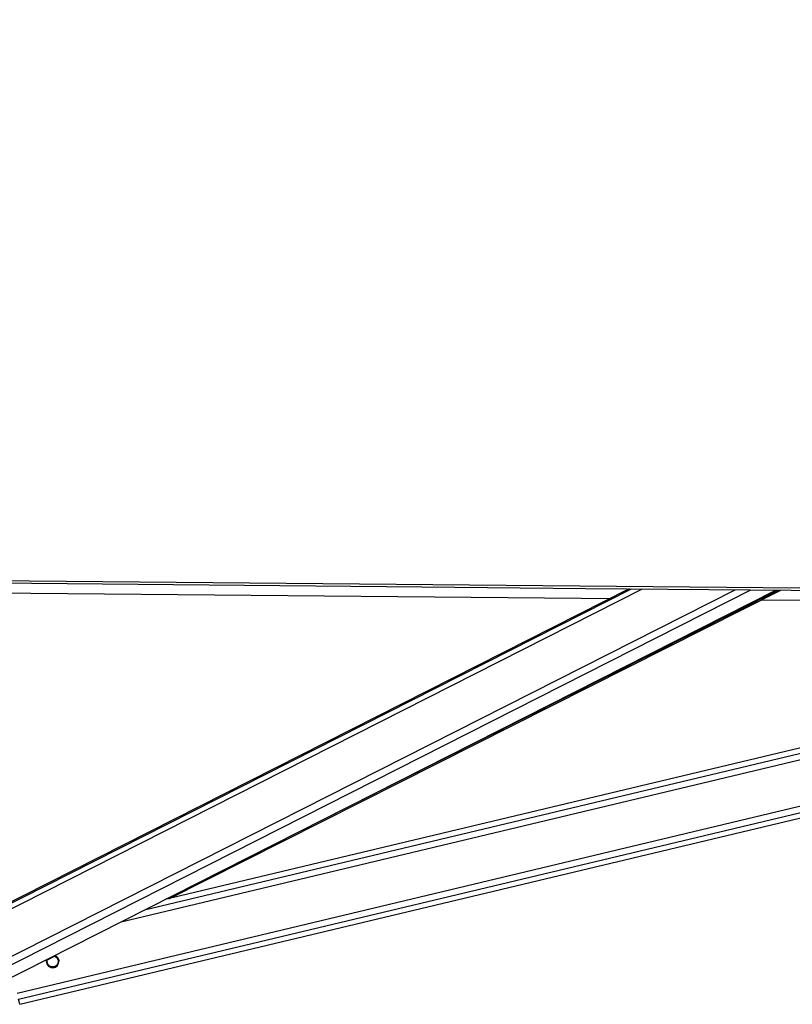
# Paper-space layout 'Surface plate' of a CAD drawing. Header units: millimetres. Extents: x 65420 to 443956, y 26941 to 406945.
# Tile 49 of 71: x 375299 to 390049, y 144222 to 163012. Entities that reach past the tile are written whole.
import ezdxf

# ---------------------------------------------------------------- set-up
doc = ezdxf.new("R2010")
doc.units = ezdxf.units.MM

psp = doc.layouts.new('Surface plate')

# ---------------------------------------------------------------- linework, layer by layer
at = {"color": 8, "linetype": 'Continuous', "lineweight": 25, "ltscale": 50}
for p, q in [((373693.85, 145312.4), (387187.54, 152149.65)), ((373709.94, 145428.28), (386978.72, 152151.57)), ((373898.66, 144503.96), (388955.88, 152133.45)), ((373973.48, 144388.08), (389254.01, 152130.72)), ((380912.35, 147657.11), (389778.86, 152125.91)), ((375249.28, 144436.7), (406808.87, 151970.39)), ((375277.86, 144316.88), (407319.9, 151965.74)), ((377234.28, 145793.44), (403246.27, 152002.84)), ((377706.21, 146032.57), (402735.97, 152007.5)), ((375978.48, 145131.87), (375998.48, 145136.64)), ((375856.88, 144943.24), (375876.96, 144948.03)), ((376014.52, 144980.87), (376034.67, 144985.68))]:
    psp.add_line(p, q, dxfattribs=at)
at = {"color": 7, "linetype": 'Continuous', "lineweight": 25, "ltscale": 50}
for p, q in [((386931.73, 152152), (373790.31, 145493.24)), ((374332.53, 144323.12), (389732.6, 152126.33)), ((378143.36, 146236.76), (389827.11, 152125.47)), ((375300.51, 144221.61), (407726.16, 151962.04)), ((402333.1, 152011.17), (378078.78, 146221.35)), ((375828.11, 145069.85), (375962.02, 145137.35))]:
    psp.add_line(p, q, dxfattribs=at)
at = {"color": 7, "linetype": 'Continuous', "lineweight": 25, "ltscale": 50, "flags": 128}
for points in [[(371455.86, 152340.2), (371981.17, 152335.35), (374082.37, 152315.99), (376183.57, 152296.65), (378284.78, 152277.31), (382487.2, 152238.69), (384588.41, 152219.4), (386689.61, 152200.13), (388790.82, 152180.86), (390892.02, 152161.62), (392993.23, 152142.39), (395094.44, 152123.18), (397195.65, 152103.97), (399296.85, 152084.79), (401398.06, 152065.62), (403499.27, 152046.46), (405600.48, 152027.32), (407701.69, 152008.19), (409802.9, 151989.08)], [(371455.93, 152294.29), (382974.76, 152188.31), (386107.81, 152159.55), (387674.34, 152145.19), (390807.38, 152116.49), (392373.9, 152102.14), (395506.95, 152073.49), (397073.48, 152059.18), (400206.52, 152030.57), (401773.05, 152016.28), (403339.58, 152001.99), (405689.36, 151980.58), (408039.15, 151959.19), (408564.46, 151954.41), (410665.66, 151935.3)], [(386555.01, 151961.12), (386020.92, 151966.02), (383919.7, 151985.31), (381818.48, 152004.62), (379717.27, 152023.95), (377616.05, 152043.29), (375514.83, 152062.65), (371831.01, 152096.63)], [(401548.73, 151823.93), (400729.45, 151831.41), (398628.23, 151850.59), (396527.01, 151869.79), (394425.8, 151889), (392324.57, 151908.23), (390223.36, 151927.48), (389448.37, 151934.58)], [(375300.51, 144221.61), (375300.51, 144221.61), (375299.05, 144227.82), (375294.71, 144246.1), (375287.59, 144276.01), (375277.86, 144316.88)]]:
    psp.add_lwpolyline(points, dxfattribs=at)
at = {"color": 7, "linetype": 'Continuous', "lineweight": 25, "ltscale": 2500}
psp.add_arc((375927.72, 145040.1), 120, 164.12882, 69.61388, dxfattribs=at)
at = {"color": 7, "linetype": 'Continuous', "lineweight": 25, "ltscale": 50}
for points, knots in [([(443106.4, 151687.79), (443083.44, 151697.79), (434895.68, 155264.95), (423152.61, 160380.87), (406525.1, 167634.11), (396602.22, 171970.48), (388781.52, 175401.81), (385871.51, 176687.6), (384416.51, 177330.49)], [0, 0, 0, 0, 0.001172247, 0.41800699, 0.599551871, 0.850506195, 0.925253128, 1, 1, 1, 1]), ([(375808.23, 145039.82), (375808.27, 145047.7), (375808.34, 145059.67), (375811.95, 145069.88), (375813.19, 145073.37)], [0, 0, 0, 0, 0.65834574, 1, 1, 1, 1]), ([(375876.96, 144948.03), (375867.51, 144954.42), (375850.14, 144966.17), (375831.83, 144993.59), (375822.5, 145023.21), (375822.53, 145052.75), (375826.65, 145072.66), (375831.71, 145081.79), (375832.45, 145083.13)], [0, 0, 0, 0, 0.22943347, 0.42201177, 0.61545728, 0.78872763, 0.9692024, 1, 1, 1, 1]), ([(375823.63, 145039.21), (375823.44, 145043.33), (375822.82, 145057.13), (375826.82, 145072.32), (375832.04, 145081.74), (375832.94, 145083.38)], [0, 0, 0, 0, 0.25996182, 0.87122447, 1, 1, 1, 1]), ([(375948.44, 145141.9), (375949.02, 145141.87), (375960.16, 145141.27), (375969.56, 145136.08), (375978.47, 145131.16)], [0, 0, 0, 0, 0.0526769, 1, 1, 1, 1]), ([(375949.74, 145142.56), (375949.89, 145142.55), (375960.55, 145141.94), (375969.58, 145136.87), (375978.48, 145131.87)], [0, 0, 0, 0, 0.01418297, 1, 1, 1, 1]), ([(375969.28, 145152.46), (375980.12, 145147.48), (375993.01, 145141.55), (376002.92, 145133.47), (376004.5, 145132.18)], [0, 0, 0, 0, 0.841021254, 1, 1, 1, 1]), ([(375978.47, 145131.16), (375987.95, 145124.77), (376005.37, 145113.02), (376023.37, 145085.61), (376032.33, 145060.01), (376031.94, 145044.49), (376031.8, 145039.33)], [0, 0, 0, 0, 0.322322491, 0.592742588, 0.864438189, 1, 1, 1, 1]), ([(375978.48, 145131.87), (375987.92, 145125.47), (376005.29, 145113.7), (376023.62, 145086.23), (376032.88, 145056.67), (376033.1, 145026.96), (376026.73, 145001.41), (376018.35, 144987.32), (376014.52, 144980.87)], [0, 0, 0, 0, 0.204633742, 0.376335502, 0.548839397, 0.703367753, 0.864279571, 1, 1, 1, 1]), ([(376004.5, 145132.18), (376012.28, 145124.69), (376027.9, 145109.67), (376042.65, 145078.39), (376048.43, 145053.56), (376047.37, 145041.8), (376047.21, 145040.05)], [0, 0, 0, 0, 0.32943197, 0.66127971, 0.94958761, 1, 1, 1, 1]), ([(376014.52, 144980.87), (376008.4, 144973.24), (375996.18, 144957.99), (375968.64, 144941.59), (375937.45, 144933.79), (375904.57, 144935.56), (375886.1, 144943.91), (375876.96, 144948.03)], [0, 0, 0, 0, 0.19644985, 0.39264017, 0.59335547, 0.79881596, 1, 1, 1, 1])]:
    psp.add_open_spline(points, degree=3, knots=knots, dxfattribs=at)
at = {"color": 8, "linetype": 'Continuous', "lineweight": 25, "ltscale": 50}
psp.add_open_spline([(385014.96, 177334.09), (386487.96, 176690.63), (389433.97, 175403.71), (397301.54, 171971.2), (413538.19, 164895.51), (429588.66, 157906.69), (440719.65, 153060.52), (442013.37, 152497.26)], degree=3, knots=[0, 0, 0, 0, 0.077241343, 0.154482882, 0.413598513, 0.93184448, 1, 1, 1, 1], dxfattribs=at)

doc.saveas('drawing.dxf')
